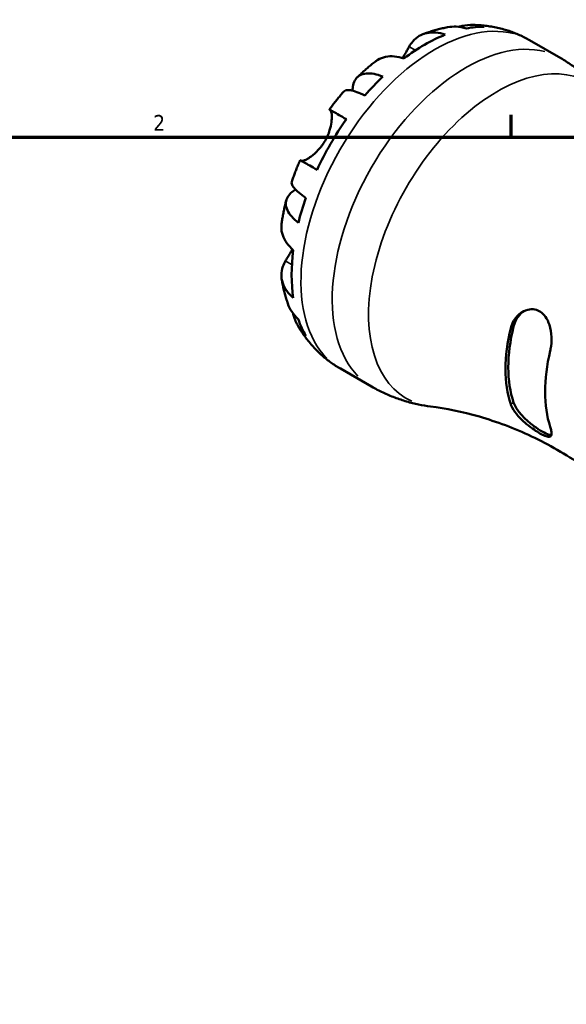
# Model space of a CAD drawing. Header units: inches. Extents: x 0.1 to 37.2, y -5 to 21.7.
# Tile 7 of 8: x 26.8 to 30.1, y 15.8 to 21.7. Entities that reach past the tile are written whole.
import ezdxf

# ---------------------------------------------------------------- set-up
doc = ezdxf.new("R2010")
doc.units = ezdxf.units.IN
doc.header["$MEASUREMENT"] = 0
for name, color, linetype, lineweight in [('Border (ANSI)', 7, 'Continuous', 70), ('Visible (ANSI)', 7, 'Continuous', 50), ('Visible Narrow (ANSI)', 7, 'Continuous', 35)]:
    doc.layers.add(name, color=color, linetype=linetype, lineweight=lineweight)
doc.styles.add('Note Text (ANSI)', font='tahoma.ttf')

# ---------------------------------------------------------------- blocks, each defined once
blk = doc.blocks.new('Borders Default Border')
at = {"layer": 'Border (ANSI)'}
blk.add_line((29.75, 21), (29.75, 21.1345), dxfattribs=at)
at = {"layer": 'Border (ANSI)', "flags": 128}
blk.add_lwpolyline([(0.5, 1), (0.5, 21), (33.5, 21), (33.5, 1), (0.5, 1)], dxfattribs=at)
at = {"layer": 'Border (ANSI)', "color": 5, "true_color": 0x0000ff, "insert": (27.5964, 21.04), "char_height": 0.0945, "attachment_point": 7, "style": 'Note Text (ANSI)'}
blk.add_mtext('2', dxfattribs=at)

msp = doc.modelspace()

# ---------------------------------------------------------------- linework, layer by layer
at = {"layer": 'Visible (ANSI)'}
for p, q in [((29.86, 21.5845), (30.0482, 21.4761)), ((28.7222, 19.6087), (28.9105, 19.5003))]:
    msp.add_line(p, q, dxfattribs=at)
for centre, major_axis, start_param, end_param in [((29.2289, 20.6324), (-0.5645, -0.9802), 3.768841, 4.081274), ((29.2289, 20.6324), (0.5645, 0.9802), 0.317667, 0.463864), ((29.2289, 20.6324), (0.5645, 0.9802), 0.145125, 0.154283), ((29.2289, 20.6324), (-0.5645, -0.9802), 4.244657, 4.390855), ((29.2289, 20.6324), (-0.5645, -0.9802), 4.554239, 4.866672), ((29.2289, 20.6324), (-0.5645, -0.9802), 5.030056, 5.176253), ((29.2289, 20.6324), (-0.5645, -0.9802), 5.339637, 5.65207), ((29.2289, 20.6324), (-0.5645, -0.9802), 5.815454, 5.961651), ((30.3638, 19.9788), (0.457, 0.7937), 2.043532, 2.664989), ((30.3638, 19.9788), (0.4453, 0.7733), 2.035055, 2.673467), ((29.2289, 20.6324), (-0.5645, -0.9802), 6.125035, 6.13806), ((30.6015, 19.842), (-0.457, -0.7937), 5.185125, 5.806582)]:
    msp.add_ellipse(centre, major_axis=major_axis, ratio=0.578093, start_param=start_param, end_param=end_param, dxfattribs=at)
for points, knots in [([(29.434, 21.6645), (29.4407, 21.6665), (29.4475, 21.6682), (29.4775, 21.6746), (29.5012, 21.6765), (29.5435, 21.675), (29.5661, 21.6717), (29.5881, 21.6655)], [5.9676085, 5.9676085, 5.9676085, 5.9676085, 6.027853, 6.027853, 6.2347477, 6.2347477, 6.4360743, 6.4360743, 6.4360743, 6.4360743]), ([(29.1362, 21.5453), (29.1423, 21.5564), (29.1494, 21.5671), (29.1692, 21.5902), (29.1828, 21.6014), (29.21, 21.6174), (29.2261, 21.6238), (29.2609, 21.6308), (29.2795, 21.6315), (29.3143, 21.6282), (29.3336, 21.6242), (29.3534, 21.6175)], [5.6183811, 5.6183811, 5.6183811, 5.6183811, 5.7627043, 5.7627043, 5.9721508, 5.9721508, 6.1791587, 6.1791587, 6.3861667, 6.3861667, 6.5856291, 6.5856291, 6.5856291, 6.5856291]), ([(29.3668, 21.6621), (29.3565, 21.6602), (29.3463, 21.6581), (29.3261, 21.6534), (29.3161, 21.651), (29.2963, 21.6457), (29.2864, 21.6429), (29.267, 21.637), (29.2573, 21.6339), (29.2382, 21.6273), (29.2287, 21.6239), (29.2194, 21.6204)], [5.9599633, 5.9599633, 5.9599633, 5.9599633, 5.9906494, 5.9906494, 6.0213354, 6.0213354, 6.0520215, 6.0520215, 6.0827075, 6.0827075, 6.1133935, 6.1133935, 6.1133935, 6.1133935]), ([(29.4802, 21.655), (29.4592, 21.6614), (29.4381, 21.6648), (29.4023, 21.6665), (29.3844, 21.6654), (29.3668, 21.6621)], [0.2120105, 0.2120105, 0.2120105, 0.2120105, 0.4137019, 0.4137019, 0.5909536, 0.5909536, 0.5909536, 0.5909536]), ([(29.6952, 21.6523), (29.6831, 21.6555), (29.671, 21.6584), (29.6466, 21.6635), (29.6344, 21.6656), (29.6101, 21.6694), (29.598, 21.6709), (29.5738, 21.6734), (29.5617, 21.6743), (29.5377, 21.6755), (29.5258, 21.6759), (29.5139, 21.6759)], [5.6541609, 5.6541609, 5.6541609, 5.6541609, 5.6871549, 5.6871549, 5.720149, 5.720149, 5.753143, 5.753143, 5.7861371, 5.7861371, 5.8191312, 5.8191312, 5.8191312, 5.8191312]), ([(29.86, 21.5845), (29.8503, 21.5901), (29.8403, 21.5955), (29.8203, 21.6057), (29.8101, 21.6106), (29.7896, 21.6198), (29.7793, 21.6242), (29.7584, 21.6323), (29.7479, 21.6361), (29.7268, 21.6432), (29.7162, 21.6465), (29.7055, 21.6495)], [5.4997209, 5.4997209, 5.4997209, 5.4997209, 5.5287459, 5.5287459, 5.557771, 5.557771, 5.586796, 5.586796, 5.6158211, 5.6158211, 5.6448461, 5.6448461, 5.6448461, 5.6448461]), ([(29.0962, 21.4768), (29.0978, 21.4793), (29.0993, 21.4817), (29.1056, 21.492), (29.1101, 21.4995), (29.1184, 21.5136), (29.1221, 21.52), (29.1294, 21.533), (29.133, 21.5394), (29.1362, 21.5453)], [0.4696539, 0.4696539, 0.4696539, 0.4696539, 0.4928664, 0.4928664, 0.5680282, 0.5680282, 0.6380583, 0.6380583, 0.716991, 0.716991, 0.716991, 0.716991]), ([(28.9312, 21.4549), (28.9237, 21.4491), (28.9163, 21.4431), (28.9016, 21.431), (28.8943, 21.4249), (28.8798, 21.4125), (28.8727, 21.4062), (28.8585, 21.3935), (28.8515, 21.3871), (28.8375, 21.374), (28.8306, 21.3675), (28.8238, 21.3608)], [0.1791579, 0.1791579, 0.1791579, 0.1791579, 0.209418, 0.209418, 0.2396781, 0.2396781, 0.2699383, 0.2699383, 0.3001984, 0.3001984, 0.3304585, 0.3304585, 0.3304585, 0.3304585]), ([(29.1045, 21.4742), (29.0845, 21.4809), (29.065, 21.485), (29.03, 21.4882), (29.0113, 21.4875), (28.9764, 21.4802), (28.9603, 21.4737), (28.9415, 21.4625), (28.9363, 21.4589), (28.9312, 21.4549)], [0.2120578, 0.2120578, 0.2120578, 0.2120578, 0.4135523, 0.4135523, 0.6216157, 0.6216157, 0.8296791, 0.8296791, 0.9097785, 0.9097785, 0.9097785, 0.9097785]), ([(30.3285, 21.2303), (30.3141, 21.249), (30.2988, 21.2675), (30.2664, 21.3038), (30.2493, 21.3216), (30.2133, 21.3561), (30.1944, 21.3728), (30.1551, 21.4049), (30.1346, 21.4203), (30.0924, 21.4495), (30.0706, 21.4632), (30.0482, 21.4761)], [5.2638149, 5.2638149, 5.2638149, 5.2638149, 5.3109961, 5.3109961, 5.3581773, 5.3581773, 5.4053585, 5.4053585, 5.4525397, 5.4525397, 5.4997209, 5.4997209, 5.4997209, 5.4997209]), ([(28.7957, 21.2802), (28.7957, 21.2927), (28.797, 21.304), (28.802, 21.3269), (28.8071, 21.3395), (28.8217, 21.3601), (28.8311, 21.3681), (28.8514, 21.379), (28.8642, 21.3829), (28.8932, 21.3855), (28.9094, 21.3843), (28.9407, 21.3783), (28.9587, 21.3731), (28.9776, 21.3656)], [5.252176, 5.252176, 5.252176, 5.252176, 5.406295, 5.406295, 5.613627, 5.613627, 5.820958, 5.820958, 6.027853, 6.027853, 6.234748, 6.234748, 6.436074, 6.436074, 6.436074, 6.436074]), ([(28.7432, 21.2758), (28.7371, 21.2689), (28.731, 21.2619), (28.7191, 21.2477), (28.7131, 21.2406), (28.7014, 21.2262), (28.6956, 21.219), (28.6842, 21.2044), (28.6785, 21.1971), (28.6673, 21.1823), (28.6618, 21.1748), (28.6563, 21.1673)], [0.4542392, 0.4542392, 0.4542392, 0.4542392, 0.4834968, 0.4834968, 0.5127544, 0.5127544, 0.542012, 0.542012, 0.5712697, 0.5712697, 0.6005273, 0.6005273, 0.6005273, 0.6005273]), ([(28.8697, 21.2517), (28.8518, 21.2604), (28.8354, 21.2673), (28.8078, 21.2772), (28.7941, 21.281), (28.7712, 21.2847), (28.7618, 21.2845), (28.7503, 21.2815), (28.7461, 21.2792), (28.7432, 21.2758)], [0.2120033, 0.2120033, 0.2120033, 0.2120033, 0.4133299, 0.4133299, 0.6202246, 0.6202246, 0.8271193, 0.8271193, 0.9792635, 0.9792635, 0.9792635, 0.9792635]), ([(28.63, 20.9788), (28.6357, 20.9887), (28.6409, 20.999), (28.6502, 21.0203), (28.6543, 21.0315), (28.6629, 21.0595), (28.6664, 21.076), (28.6704, 21.1051), (28.6711, 21.1177), (28.6708, 21.1357), (28.6702, 21.142), (28.6684, 21.1522), (28.6672, 21.1562), (28.6646, 21.1615), (28.6632, 21.1632), (28.6617, 21.164)], [0, 0, 0, 0, 0.0871744, 0.0871744, 0.1801608, 0.1801608, 0.3240244, 0.3240244, 0.4581597, 0.4581597, 0.5517011, 0.5517011, 0.6431059, 0.6431059, 0.7213323, 0.7213323, 0.7213323, 0.7213323]), ([(28.6617, 21.164), (28.6589, 21.1657), (28.657, 21.1668), (28.6556, 21.1677), (28.6576, 21.1666), (28.6654, 21.1622), (28.672, 21.1585), (28.6902, 21.1481), (28.7018, 21.1414), (28.7264, 21.1273), (28.7414, 21.1187), (28.7582, 21.109)], [5.6183811, 5.6183811, 5.6183811, 5.6183811, 5.7627043, 5.7627043, 5.9721508, 5.9721508, 6.1791587, 6.1791587, 6.3861667, 6.3861667, 6.5856291, 6.5856291, 6.5856291, 6.5856291]), ([(28.4875, 20.8585), (28.4884, 20.8583), (28.4895, 20.8581), (28.4936, 20.8581), (28.4975, 20.8588), (28.5068, 20.8619), (28.5122, 20.8642), (28.5267, 20.8718), (28.5362, 20.8777), (28.5604, 20.8955), (28.5754, 20.9085), (28.6045, 20.9402), (28.6184, 20.9587), (28.63, 20.9788)], [-0.6934632, -0.6934632, -0.6934632, -0.6934632, -0.6565092, -0.6565092, -0.5635497, -0.5635497, -0.4722599, -0.4722599, -0.3474158, -0.3474158, -0.177052, -0.177052, 0, 0, 0, 0]), ([(28.4803, 20.8625), (28.4765, 20.854), (28.4729, 20.8455), (28.4657, 20.8284), (28.4621, 20.8198), (28.4552, 20.8026), (28.4519, 20.794), (28.4453, 20.7766), (28.4421, 20.7679), (28.4358, 20.7505), (28.4327, 20.7418), (28.4298, 20.733)], [0.9702928, 0.9702928, 0.9702928, 0.9702928, 0.9995493, 0.9995493, 1.0288058, 1.0288058, 1.0580623, 1.0580623, 1.0873188, 1.0873188, 1.1165753, 1.1165753, 1.1165753, 1.1165753]), ([(28.5823, 20.8042), (28.5652, 20.814), (28.5501, 20.8227), (28.5255, 20.8368), (28.5138, 20.8435), (28.4956, 20.8539), (28.4891, 20.8576), (28.4822, 20.8615), (28.4803, 20.8625), (28.4803, 20.8625)], [0.2120578, 0.2120578, 0.2120578, 0.2120578, 0.4135523, 0.4135523, 0.6216157, 0.6216157, 0.8296791, 0.8296791, 1.0019562, 1.0019562, 1.0019562, 1.0019562]), ([(28.4298, 20.733), (28.4284, 20.7288), (28.4285, 20.7241), (28.4317, 20.7127), (28.4362, 20.7046), (28.451, 20.6867), (28.4612, 20.6768), (28.4837, 20.658), (28.4979, 20.6473), (28.5143, 20.6362)], [5.6681583, 5.6681583, 5.6681583, 5.6681583, 5.8209583, 5.8209583, 6.027853, 6.027853, 6.2347477, 6.2347477, 6.4360743, 6.4360743, 6.4360743, 6.4360743]), ([(28.4696, 20.4857), (28.4536, 20.4983), (28.4401, 20.5111), (28.4191, 20.5352), (28.4099, 20.5485), (28.3977, 20.5748), (28.3946, 20.5877), (28.3938, 20.6107), (28.396, 20.6228), (28.4065, 20.6455), (28.4148, 20.6562), (28.4322, 20.6721), (28.4417, 20.679), (28.4529, 20.6854)], [0.212003, 0.212003, 0.212003, 0.212003, 0.41333, 0.41333, 0.620225, 0.620225, 0.827119, 0.827119, 1.034451, 1.034451, 1.241783, 1.241783, 1.400575, 1.400575, 1.400575, 1.400575]), ([(28.3964, 20.6207), (28.3941, 20.6115), (28.3919, 20.6022), (28.3876, 20.5837), (28.3855, 20.5744), (28.3816, 20.5557), (28.3797, 20.5464), (28.3762, 20.5277), (28.3745, 20.5183), (28.3714, 20.4995), (28.3699, 20.4901), (28.3686, 20.4807)], [1.2403123, 1.2403123, 1.2403123, 1.2403123, 1.270561, 1.270561, 1.3008097, 1.3008097, 1.3310583, 1.3310583, 1.361307, 1.361307, 1.3915557, 1.3915557, 1.3915557, 1.3915557]), ([(28.3686, 20.4807), (28.3676, 20.4739), (28.3671, 20.4671), (28.367, 20.445), (28.3695, 20.4279), (28.3809, 20.3944), (28.3897, 20.3781), (28.41, 20.3497), (28.4232, 20.335), (28.4388, 20.3213)], [5.8864497, 5.8864497, 5.8864497, 5.8864497, 5.9721508, 5.9721508, 6.1791587, 6.1791587, 6.3861667, 6.3861667, 6.5856291, 6.5856291, 6.5856291, 6.5856291]), ([(28.3923, 20.2569), (28.395, 20.2613), (28.3979, 20.2662), (28.4056, 20.2791), (28.4105, 20.2876), (28.4208, 20.3057), (28.4261, 20.3152), (28.4317, 20.3259), (28.432, 20.3265), (28.4324, 20.3271)], [-0.7206621, -0.7206621, -0.7206621, -0.7206621, -0.6580247, -0.6580247, -0.5639524, -0.5639524, -0.4721284, -0.4721284, -0.4663892, -0.4663892, -0.4663892, -0.4663892]), ([(28.4388, 20.0335), (28.4232, 20.0473), (28.41, 20.0619), (28.3897, 20.0903), (28.3809, 20.1067), (28.3695, 20.1402), (28.367, 20.1573), (28.3672, 20.1887), (28.37, 20.206), (28.3801, 20.2346), (28.3857, 20.2461), (28.3923, 20.2569)], [0.2120177, 0.2120177, 0.2120177, 0.2120177, 0.4114801, 0.4114801, 0.618488, 0.618488, 0.825496, 0.825496, 1.0349425, 1.0349425, 1.1792657, 1.1792657, 1.1792657, 1.1792657]), ([(28.369, 20.1484), (28.3706, 20.1385), (28.3724, 20.1286), (28.3762, 20.1088), (28.3783, 20.0989), (28.3829, 20.0791), (28.3854, 20.0692), (28.3907, 20.0494), (28.3935, 20.0395), (28.3996, 20.0197), (28.4028, 20.0098), (28.4062, 19.9999)], [1.740707, 1.740707, 1.740707, 1.740707, 1.7713798, 1.7713798, 1.8020527, 1.8020527, 1.8327256, 1.8327256, 1.8633984, 1.8633984, 1.8940713, 1.8940713, 1.8940713, 1.8940713]), ([(28.4062, 19.9999), (28.4123, 19.9827), (28.4204, 19.9664), (28.4401, 19.936), (28.4536, 19.9195), (28.4696, 19.9046)], [6.053599, 6.053599, 6.053599, 6.053599, 6.2347477, 6.2347477, 6.4360743, 6.4360743, 6.4360743, 6.4360743]), ([(29.7473, 19.8527), (29.7499, 19.8638), (29.7537, 19.8744), (29.7677, 19.9044), (29.7808, 19.9217), (29.8121, 19.9487), (29.8303, 19.9584), (29.8638, 19.9664), (29.8786, 19.9669), (29.9049, 19.9614), (29.9163, 19.9567), (29.9377, 19.9423), (29.9474, 19.9326), (29.9662, 19.9067), (29.9743, 19.8897), (29.9876, 19.8483), (29.9915, 19.8233), (29.9935, 19.7742), (29.9917, 19.7501), (29.9866, 19.7236), (29.9858, 19.7197), (29.9849, 19.7159)], [-1.544275, -1.544275, -1.544275, -1.544275, -1.45044, -1.45044, -1.263581, -1.263581, -1.076933, -1.076933, -0.935527, -0.935527, -0.818429, -0.818429, -0.696011, -0.696011, -0.542355, -0.542355, -0.35151, -0.35151, -0.167553, -0.167553, -0.135103, -0.135103, -0.135103, -0.135103]), ([(28.5143, 19.8055), (28.4979, 19.8215), (28.4837, 19.8393), (28.4612, 19.8752), (28.451, 19.8965), (28.4413, 19.9262), (28.4393, 19.9334), (28.4375, 19.9407)], [0.2120033, 0.2120033, 0.2120033, 0.2120033, 0.4133299, 0.4133299, 0.6202246, 0.6202246, 0.6848632, 0.6848632, 0.6848632, 0.6848632]), ([(29.7648, 19.8628), (29.7699, 19.8835), (29.7791, 19.904), (29.8016, 19.9346), (29.8135, 19.946), (29.8261, 19.9547)], [-0.6729979, -0.6729979, -0.6729979, -0.6729979, -0.4980337, -0.4980337, -0.3598122, -0.3598122, -0.3598122, -0.3598122]), ([(28.4673, 19.8658), (28.4732, 19.8555), (28.4794, 19.8453), (28.4924, 19.8251), (28.4992, 19.8151), (28.5133, 19.7954), (28.5207, 19.7856), (28.536, 19.7664), (28.5439, 19.757), (28.5604, 19.7384), (28.5689, 19.7293), (28.5777, 19.7203)], [2.0348018, 2.0348018, 2.0348018, 2.0348018, 2.0677918, 2.0677918, 2.1007818, 2.1007818, 2.1337718, 2.1337718, 2.1667617, 2.1667617, 2.1997517, 2.1997517, 2.1997517, 2.1997517]), ([(28.5884, 19.7097), (28.5964, 19.702), (28.6045, 19.6944), (28.6213, 19.6797), (28.6298, 19.6725), (28.6474, 19.6586), (28.6563, 19.6518), (28.6746, 19.6387), (28.6839, 19.6324), (28.7028, 19.6202), (28.7125, 19.6143), (28.7222, 19.6087)], [2.2130029, 2.2130029, 2.2130029, 2.2130029, 2.242028, 2.242028, 2.271053, 2.271053, 2.3000781, 2.3000781, 2.3291031, 2.3291031, 2.3581282, 2.3581282, 2.3581282, 2.3581282]), ([(28.9105, 19.5003), (28.9328, 19.4874), (28.9556, 19.4755), (29.002, 19.4536), (29.0256, 19.4436), (29.0731, 19.4257), (29.0971, 19.4178), (29.145, 19.404), (29.1689, 19.3981), (29.2166, 19.3882), (29.2403, 19.3843), (29.2637, 19.3813)], [2.3581282, 2.3581282, 2.3581282, 2.3581282, 2.4053094, 2.4053094, 2.4524906, 2.4524906, 2.4996718, 2.4996718, 2.546853, 2.546853, 2.5940342, 2.5940342, 2.5940342, 2.5940342]), ([(30.6368, 18.5906), (30.5804, 18.6641), (30.5132, 18.7403), (30.3581, 18.889), (30.2702, 18.9613), (30.0799, 19.0926), (29.9775, 19.1516), (29.7684, 19.2503), (29.6617, 19.29), (29.4553, 19.3495), (29.3556, 19.3694), (29.2637, 19.3813)], [2.1222222, 2.1222222, 2.1222222, 2.1222222, 2.2165846, 2.2165846, 2.310947, 2.310947, 2.4053094, 2.4053094, 2.4996718, 2.4996718, 2.5940342, 2.5940342, 2.5940342, 2.5940342]), ([(29.9849, 19.258), (29.9875, 19.25), (29.9895, 19.2426), (29.9935, 19.223), (29.9934, 19.2132), (29.9875, 19.2008), (29.9816, 19.1982), (29.9652, 19.2), (29.9563, 19.203), (29.9363, 19.2121), (29.9261, 19.2175), (29.9033, 19.2311), (29.8909, 19.2392), (29.8623, 19.2595), (29.8463, 19.272), (29.8125, 19.3015), (29.7953, 19.3189), (29.7677, 19.3532), (29.7571, 19.3702), (29.7492, 19.3892), (29.7482, 19.3921), (29.7473, 19.3948)], [-1.544275, -1.544275, -1.544275, -1.544275, -1.45044, -1.45044, -1.263581, -1.263581, -1.076933, -1.076933, -0.935527, -0.935527, -0.818429, -0.818429, -0.696011, -0.696011, -0.542355, -0.542355, -0.35151, -0.35151, -0.167553, -0.167553, -0.135103, -0.135103, -0.135103, -0.135103]), ([(29.9911, 19.2087), (29.9871, 19.2088), (29.9824, 19.2097), (29.966, 19.2146), (29.952, 19.2213), (29.922, 19.2385), (29.9044, 19.2501), (29.8692, 19.2764), (29.8515, 19.2913), (29.82, 19.3212), (29.8042, 19.3386), (29.7791, 19.3729), (29.7699, 19.39), (29.7648, 19.4049)], [1.0857722, 1.0857722, 1.0857722, 1.0857722, 1.1643531, 1.1643531, 1.3258878, 1.3258878, 1.4874226, 1.4874226, 1.6489573, 1.6489573, 1.8239215, 1.8239215, 1.9988858, 1.9988858, 1.9988858, 1.9988858])]:
    msp.add_open_spline(points, degree=3, knots=knots, dxfattribs=at)
for points in [[(29.6996, 21.6511), (29.6982, 21.6515), (29.6967, 21.6519), (29.6952, 21.6523)], [(28.5777, 19.7203), (28.5792, 19.7188), (28.5807, 19.7173), (28.5823, 19.7158)]]:
    msp.add_open_spline(points, degree=3, dxfattribs=at)
at = {"layer": 'Visible Narrow (ANSI)'}
for p, q in [((29.1381, 21.5442), (29.1723, 21.5245)), ((28.6665, 21.1613), (28.7532, 21.1114)), ((28.3942, 20.2558), (28.429, 20.2358)), ((29.7639, 19.8623), (29.7481, 19.8532)), ((29.7639, 19.4044), (29.7481, 19.3953))]:
    msp.add_line(p, q, dxfattribs=at)
for centre, major_axis, start_param, end_param in [((29.2911, 20.5966), (0.5689, 0.9879), 0.15708, 2.984513), ((29.4794, 20.4882), (0.5689, 0.9879), 0.15708, 2.984513), ((29.6677, 20.3797), (-0.5475, -0.9508), 3.086357, 6.338421)]:
    msp.add_ellipse(centre, major_axis=major_axis, ratio=0.578093, start_param=start_param, end_param=end_param, dxfattribs=at)

# ---------------------------------------------------------------- block references
msp.add_blockref('Borders Default Border', (0, 0))

doc.saveas('drawing.dxf')
